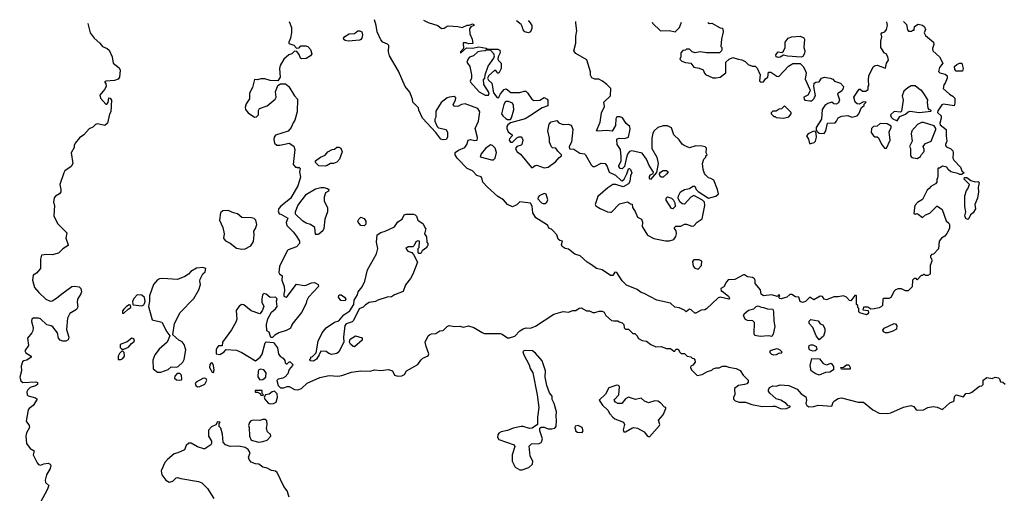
# Model space of a CAD drawing. Extents: x 2029826 to 2248070, y 228728 to 402406.
# Tile 149 of 256: x 2078506 to 2087852, y 396271 to 400769. Entities that reach past the tile are written whole.
import ezdxf

# ---------------------------------------------------------------- set-up
doc = ezdxf.new("R2010")
doc.units = 0

msp = doc.modelspace()

# ---------------------------------------------------------------- linework, layer by layer
at = {"layer": '0CON10XD'}
for points in [[(2079151.9, 400733.6), (2079176.7, 400645), (2079214.1, 400594.1), (2079267.7, 400547.7), (2079293.6, 400513.6), (2079337, 400497), (2079355, 400480), (2079383.3, 400415), (2079393.3, 400355), (2079451.2, 400311.2), (2079461.2, 400288.8), (2079452.5, 400225), (2079440, 400205), (2079405, 400192.5), (2079325, 400186), (2079311.7, 400178.3), (2079324, 400164), (2079326.2, 400135), (2079310.8, 400105), (2079267.4, 400052.6), (2079272.3, 400025), (2079325, 399965.8), (2079335, 399968), (2079346.3, 399983.7), (2079354.1, 400025.9), (2079365, 400023.8), (2079379.2, 400005), (2079370, 399895), (2079358.8, 399871.2), (2079340, 399785), (2079315, 399763.8), (2079245, 399778.8), (2079225, 399772.5), (2079200.6, 399749.4), (2079165, 399733.3), (2079115.7, 399674.3), (2079074.1, 399645.9), (2079032.5, 399595), (2079022.5, 399575), (2079022.5, 399555), (2078996.2, 399505), (2079010, 399405), (2078995.9, 399374.1), (2078936.2, 399335), (2078924.2, 399315), (2078888.8, 399205), (2078898.1, 399155), (2078895.5, 399134.5), (2078885, 399114), (2078845, 399094.2), (2078832.9, 399077.1), (2078826.5, 399036.5), (2078836.9, 399005), (2078831.9, 398905), (2078866.7, 398835), (2078954, 398745), (2078944.1, 398695), (2078967.9, 398632.1), (2078965, 398624.5), (2078916.5, 398593.5), (2078875, 398552.2), (2078815, 398537.2), (2078765, 398540.3), (2078715, 398534), (2078704.5, 398495.5), (2078705.4, 398404.6), (2078665, 398362.5), (2078635, 398343.3), (2078626.7, 398295), (2078648, 398225), (2078687.6, 398177.6), (2078755, 398115.6), (2078795, 398097.3), (2078815, 398100.5), (2078856.7, 398123.3), (2078905, 398166.5), (2079000, 398235), (2079025, 398239.2), (2079070.7, 398230.7), (2079087.5, 398215), (2079092.5, 398185), (2079087.5, 398165), (2079055.8, 398114.2), (2079052.5, 398085), (2079058.6, 398041.4), (2079045, 398018), (2078981.9, 397978.1), (2078961.4, 397935), (2078952.2, 397827.8), (2078974.3, 397754.3), (2078965, 397728), (2078945, 397716.9), (2078915, 397715.6), (2078890.8, 397725), (2078873.8, 397745), (2078864.4, 397795), (2078821.3, 397851.3), (2078805, 397861.9), (2078765, 397871.8), (2078705, 397928.5), (2078685, 397935.9), (2078635, 397934), (2078622.5, 397925), (2078618.3, 397901.7), (2078633.2, 397845), (2078630, 397815), (2078622.2, 397795), (2078579.2, 397745), (2078588.6, 397675), (2078554.2, 397625), (2078566.2, 397605), (2078616.7, 397575), (2078616.2, 397565), (2078575, 397536.9), (2078545, 397530), (2078531.7, 397518.3), (2078520, 397480), (2078523.8, 397435), (2078506.5, 397375), (2078518.8, 397338.8), (2078535, 397324.5), (2078660.4, 397330.4), (2078674.2, 397324.2), (2078675.5, 397304.5), (2078655, 397291.4), (2078605, 397275.4), (2078583.5, 397255), (2078573.8, 397235), (2078576.5, 397206.5), (2078585.5, 397195.5), (2078657.1, 397177.1), (2078672, 397165), (2078635, 397104.4), (2078595, 397077.1), (2078588.1, 397065), (2078568.6, 396955), (2078595.5, 396915), (2078598.5, 396895), (2078571.1, 396845), (2078563.5, 396815), (2078570, 396745), (2078605, 396697.8), (2078644.4, 396675), (2078634.8, 396634.8), (2078671.7, 396561.7), (2078685.7, 396545.7), (2078705, 396536.7), (2078735, 396550), (2078777.1, 396557.1), (2078795, 396548.8), (2078800.6, 396535), (2078796.7, 396505), (2078760.8, 396445), (2078748, 396395), (2078752.7, 396372.7), (2078783.3, 396345), (2078768.1, 396305), (2078705, 396187.5)], [(2081063.2, 400751.3), (2081087.5, 400695), (2081086.7, 400645), (2081077, 400593), (2081060, 400555), (2081061.7, 400541.7), (2081107, 400527), (2081135, 400500), (2081158.3, 400501.7), (2081175, 400520), (2081221.7, 400521.7), (2081240, 400515), (2081267, 400487), (2081280, 400445), (2081267.5, 400425), (2081225, 400400), (2081185, 400397.5), (2081173, 400403), (2081158.3, 400438.3), (2081138.3, 400468.3), (2081115, 400470), (2081090, 400445), (2081060, 400435), (2081012.5, 400395), (2080977.5, 400335), (2080972.5, 400305), (2080977.7, 400222.3), (2080955, 400187.5), (2080882.3, 400192.3), (2080833.6, 400206.4), (2080793.9, 400206.1), (2080765, 400197.5), (2080735, 400200), (2080716, 400125), (2080687.7, 400072.3), (2080687.5, 400017.5), (2080655, 399970), (2080646.7, 399935), (2080651.2, 399915), (2080675, 399883.3), (2080735, 399843.8), (2080755, 399846.2), (2080773.8, 399865), (2080773.9, 399906.1), (2080782.5, 399925), (2080855, 399950.6), (2080932.5, 400015), (2080940.8, 400035), (2080935.8, 400085), (2080956.1, 400143.9), (2080980.7, 400159.3), (2081028.8, 400158.8), (2081060, 400135), (2081114, 400045), (2081142, 400015), (2081138.9, 399895), (2081117.1, 399815), (2081101.8, 399788.2), (2081084.4, 399745), (2081055, 399712), (2080935, 399671.2), (2080921.2, 399655), (2080918.3, 399631.7), (2080925.8, 399595.8), (2080947.7, 399577.7), (2080975, 399577.5), (2081065, 399598), (2081109.5, 399569.5), (2081118, 399535), (2081103, 399393), (2081125, 399370), (2081138.3, 399368.3), (2081145, 399360), (2081155, 399370), (2081170, 399355), (2081162.5, 399325), (2081172.5, 399275), (2081145, 399192.5), (2081078.3, 399071.7), (2080985, 398997.5), (2080966.7, 398975), (2080960, 398955), (2080970, 398925), (2080985, 398922.5), (2081050, 398885), (2081037, 398843), (2081043.3, 398815), (2081103.3, 398755), (2081135, 398712.5), (2081162.5, 398665), (2081162.5, 398645), (2081135, 398613.3), (2081055, 398583.3), (2081046.7, 398575), (2080973.8, 398426.2), (2080967, 398367), (2080972.5, 398355), (2080997.5, 398335), (2080993.9, 398293.9), (2081016.1, 398236.1), (2081020, 398195), (2081012.5, 398165), (2081015, 398142.5), (2081035, 398133.8), (2081045, 398140), (2081133, 398257), (2081205, 398246.2), (2081225, 398248.8), (2081275, 398270), (2081303, 398273), (2081340, 398255), (2081342.5, 398235), (2081247.5, 398135), (2081227.5, 398095), (2081226.7, 398075), (2081182.7, 397987.3), (2081090, 397875), (2081090, 397865), (2081073, 397837), (2081035, 397816.2), (2080967.5, 397795), (2080927, 397773), (2080905, 397750), (2080891.7, 397751.7), (2080875, 397800), (2080853, 397813), (2080848.8, 397875), (2080862.7, 397927.3), (2080897.7, 397992.3), (2080935, 398024.2), (2080948.9, 398045), (2080944, 398096), (2080949.3, 398119.3), (2080935, 398133.3), (2080885, 398130.8), (2080845, 398163.3), (2080825, 398167.5), (2080810, 398155), (2080803.3, 398115), (2080806, 398086), (2080823.8, 398045), (2080807, 398003), (2080785, 397976.7), (2080705, 398003.8), (2080635, 398061.2), (2080615, 398063.3), (2080590.5, 398049.5), (2080561.7, 398008.3), (2080566.2, 397925), (2080558, 397895), (2080516.6, 397823.4), (2080430, 397705), (2080428.3, 397671.7), (2080395, 397670), (2080380, 397655), (2080372.5, 397635), (2080372.5, 397595), (2080405, 397590), (2080445, 397612.5), (2080465, 397637.5), (2080565, 397631.2), (2080615, 397608), (2080745, 397530), (2080788.8, 397565), (2080807.9, 397592.1), (2080835, 397700), (2080845, 397710), (2080915, 397702.5), (2080953.9, 397653.9), (2080963.9, 397593.9), (2080977.5, 397575), (2081006.7, 397555), (2081021.7, 397531.7), (2081025, 397510), (2081035, 397500), (2081045, 397500), (2081065, 397520), (2081075, 397520), (2081097.5, 397495), (2081096.1, 397483.9), (2081063, 397447), (2081051.2, 397405), (2081025, 397376.2), (2081004.3, 397365.7), (2080960, 397355), (2080948.3, 397341.7), (2080960, 397295), (2080981.7, 397271.7), (2081015, 397273.3), (2081043.6, 397286.4), (2081063.6, 397286.4), (2081115, 397256.7), (2081145, 397253.8), (2081182.3, 397267.7), (2081235, 397317.5), (2081355, 397371.2), (2081445, 397389.2), (2081525, 397384), (2081565, 397390), (2081655, 397420), (2081745, 397434.2), (2081832.3, 397432.3), (2081875, 397442.5), (2081935, 397437.5), (2082007.7, 397447.7), (2082043.9, 397433.9), (2082065, 397393.3), (2082096.4, 397383.6), (2082135, 397387.5), (2082159.3, 397400.7), (2082177.5, 397435), (2082286.4, 397493.6), (2082312.5, 397535), (2082332.5, 397555), (2082383, 397577), (2082390, 397595), (2082364, 397665), (2082355.8, 397705), (2082384.2, 397765.8), (2082400, 397780), (2082415.6, 397784.4), (2082455, 397788.9), (2082495, 397812.9), (2082525, 397818), (2082565, 397856.7), (2082583.9, 397866.1), (2082634.1, 397854.1), (2082685, 397858), (2082715, 397850), (2082765, 397861.2), (2082815.9, 397845.9), (2082895, 397796.7), (2082915, 397790), (2083068.3, 397788.3), (2083085, 397783.3), (2083135, 397748.8), (2083155, 397746.2), (2083205, 397764), (2083255, 397815.6), (2083285, 397832.9), (2083315, 397842), (2083355, 397840), (2083400.7, 397859.3), (2083575, 397973.3), (2083665, 397996.7), (2083715, 397990), (2083755, 398006.7), (2083785, 398007.5), (2083815, 398030), (2083835, 398032.5), (2083885, 398002.5), (2083915, 398002.5), (2083945, 397987.5), (2083965, 397987.5), (2084005, 398000), (2084035, 398000), (2084055, 397990), (2084070.7, 397960.7), (2084125, 397912.5), (2084145, 397907.5), (2084185, 397910), (2084195, 397900), (2084225, 397890), (2084240, 397875), (2084243, 397843), (2084255, 397830), (2084285, 397830), (2084325, 397790), (2084345, 397790), (2084365, 397770), (2084380, 397740), (2084413.3, 397723.3), (2084455, 397716.7), (2084497.5, 397685), (2084545, 397663.3), (2084595, 397666.7), (2084645, 397647.5), (2084685, 397647.5), (2084715, 397620), (2084725, 397620), (2084735, 397640), (2084755, 397640), (2084770.7, 397610.7), (2084785, 397600), (2084815, 397597.5), (2084843, 397573), (2084875, 397567.5), (2084890, 397555), (2084905, 397552.5), (2084915, 397540), (2084916.2, 397515), (2084895, 397487.5), (2084875, 397480), (2084872.5, 397465), (2084882.5, 397445), (2084935, 397390), (2084985, 397400), (2085035, 397427.5), (2085075, 397440), (2085088.3, 397451.7), (2085118.3, 397461.7), (2085145, 397462.5), (2085177, 397477), (2085213, 397477), (2085235, 397467.5), (2085306.4, 397456.4), (2085345, 397437.5), (2085373.6, 397393.6), (2085420, 397345), (2085420, 397325), (2085408.3, 397311.7), (2085387, 397303), (2085330, 397295), (2085290, 397265), (2085292.5, 397205), (2085280, 397185), (2085280, 397165), (2085298.3, 397148.3), (2085335, 397137.5), (2085395, 397136.7), (2085455, 397113.3), (2085555, 397093.8), (2085655, 397100), (2085677, 397097), (2085735, 397073.3), (2085785, 397077.5), (2085818.3, 397091.7), (2085818.3, 397098.3), (2085801.7, 397101.7), (2085780, 397125), (2085730, 397155), (2085685, 397167.5), (2085625, 397222.5), (2085615, 397240), (2085612.5, 397255), (2085622.5, 397275), (2085655, 397292.5), (2085685, 397290), (2085725, 397300), (2085805, 397296.2), (2085885, 397260), (2085922.5, 397215), (2085968, 397188), (2085973.3, 397155), (2085967.5, 397125), (2085977.5, 397105), (2085995, 397093.3), (2086045, 397093.8), (2086085, 397108.8), (2086215, 397100), (2086227.5, 397135), (2086240.5, 397149.5), (2086275, 397170), (2086305, 397178.8), (2086465, 397136.7), (2086515, 397136.7), (2086605, 397063.3), (2086665, 397032.5), (2086745, 397030), (2086774.1, 397035.9), (2086895, 397090), (2086965, 397106), (2086994.1, 397094.1), (2087013.8, 397065), (2087025, 397060), (2087086.1, 397063.9), (2087125, 397086), (2087176.4, 397096.4), (2087215, 397090), (2087265, 397066.7), (2087335, 397130), (2087373.3, 397146.7), (2087376.7, 397155), (2087379.5, 397190.5), (2087394.1, 397205.9), (2087465, 397187.5), (2087485, 397220), (2087525, 397222.5), (2087545, 397232.5), (2087615, 397290), (2087638.3, 397291.7), (2087650, 397305), (2087650, 397345), (2087685, 397370), (2087735, 397360), (2087765, 397372.5), (2087797, 397367), (2087807, 397357), (2087815, 397330), (2087837, 397327), (2087858.3, 397308.3)], [(2086895.3, 400751.8), (2086922.5, 400725), (2086933, 400673), (2086941.7, 400661.7), (2086975, 400660), (2086985, 400670), (2086995, 400670), (2087000, 400705), (2087033, 400727), (2087075, 400717.5), (2087095, 400700), (2087102.5, 400675), (2087092.5, 400645), (2087105, 400620), (2087180, 400555), (2087183.3, 400535), (2087171.2, 400495), (2087173.9, 400473.9), (2087235, 400417.5), (2087267, 400357), (2087236.7, 400315), (2087228.3, 400278.3), (2087240, 400265), (2087291.7, 400251.7), (2087310, 400235), (2087310, 400215), (2087290, 400165), (2087278.3, 400151.7), (2087270, 400115), (2087330.7, 400060.7), (2087363.6, 400043.6), (2087382.5, 400025), (2087382.5, 399975), (2087375, 399950), (2087275, 399966.2), (2087259.3, 399960.7), (2087220, 399905), (2087218.3, 399888.3), (2087253.3, 399855), (2087253.8, 399835), (2087238.8, 399785), (2087241.7, 399771.7), (2087300, 399725), (2087300, 399665), (2087307.5, 399615), (2087292.5, 399585), (2087293, 399573), (2087301.7, 399561.7), (2087345, 399542.5), (2087362.5, 399525), (2087367.5, 399505), (2087363, 399453), (2087373.6, 399433.6), (2087435, 399370), (2087450, 399335), (2087470, 399315), (2087445, 399297.5), (2087428.3, 399298.3), (2087411.7, 399308.3), (2087343.9, 399323.9), (2087317.5, 399345), (2087305, 399367.5), (2087265, 399377.5), (2087235, 399360), (2087225, 399360), (2087220, 399355), (2087220, 399285), (2087217, 399263), (2087210, 399255), (2087210, 399225), (2087200, 399210), (2087153.6, 399186.4), (2087140, 399165), (2087120.7, 399149.3), (2087075, 399060), (2087027, 399033), (2087002.5, 399005), (2086991.7, 398931.7), (2087005, 398922.5), (2087025, 398927.5), (2087033.3, 398923.3), (2087075, 398890), (2087103, 398917), (2087145, 398932.5), (2087211.7, 398998.3), (2087218.3, 398998.3), (2087262.5, 398965), (2087298.3, 398858.3), (2087326.4, 398836.4), (2087333, 398823), (2087330, 398785), (2087305, 398740), (2087286.4, 398713.6), (2087257, 398693), (2087232.5, 398665), (2087228.3, 398591.7), (2087178.3, 398541.7), (2087161.7, 398538.3), (2087150, 398525), (2087151.7, 398511.7), (2087161.7, 398501.7), (2087162.5, 398475), (2087147.5, 398435), (2087148.3, 398351.7), (2087125, 398340), (2087105, 398340), (2087095, 398350), (2087085, 398350), (2087075, 398340), (2087061.7, 398338.3), (2087025, 398300), (2087015, 398310), (2086995, 398310), (2086980, 398295), (2086977, 398233), (2086940, 398195), (2086915, 398192.5), (2086875, 398212.5), (2086845, 398212.5), (2086820, 398205), (2086805, 398190), (2086775, 398130), (2086755, 398122.5), (2086708.3, 398121.7), (2086700, 398115), (2086696.7, 398055), (2086685.9, 398044.1), (2086665, 398033.3), (2086617, 398023), (2086585, 398020), (2086555, 398040), (2086515, 398040), (2086510, 398015), (2086558.3, 398008.3), (2086562.5, 397985), (2086557.5, 397975), (2086545, 397967.5), (2086480, 397985), (2086472.5, 397995), (2086470, 398025), (2086460, 398035), (2086460, 398055), (2086450, 398065), (2086450, 398145), (2086445, 398150), (2086431.7, 398148.3), (2086395, 398100), (2086381.7, 398101.7), (2086353, 398133), (2086325, 398146.7), (2086275, 398136.7), (2086235, 398136.7), (2086165, 398108.8), (2086142.5, 398115), (2086125, 398140), (2086105, 398142.5), (2086045, 398110), (2086005, 398132.5), (2085965, 398093.3), (2085935, 398083.3), (2085915, 398092.5), (2085900, 398135), (2085868.3, 398138.3), (2085835, 398160), (2085815, 398160), (2085787, 398133), (2085735, 398117.5), (2085721.7, 398121.7), (2085710, 398135), (2085720, 398145), (2085715, 398160), (2085695, 398140), (2085645, 398156.7), (2085565, 398147.5), (2085543, 398163), (2085537.5, 398205), (2085487.5, 398265), (2085487.5, 398295), (2085479.3, 398309.3), (2085461.7, 398321.7), (2085415, 398327.5), (2085387, 398347), (2085375, 398347.5), (2085295, 398302.5), (2085231.7, 398298.3), (2085215, 398280), (2085189.3, 398230.7), (2085160, 398215), (2085165, 398190), (2085175, 398190), (2085235, 398142.5), (2085243.3, 398125), (2085237.5, 398115), (2085155, 398133.3), (2085135, 398127.5), (2085025, 398022.5), (2085010, 398015), (2084975, 398011.2), (2084925, 397982.5), (2084915, 397982.5), (2084880, 398015), (2084865, 398020), (2084833, 397993), (2084815, 398010), (2084765, 398032.5), (2084725, 398040), (2084685, 398077.5), (2084555, 398106.7), (2084435, 398170), (2084405, 398178.8), (2084367.7, 398207.7), (2084266.4, 398246.4), (2084225, 398290), (2084175, 398366.7), (2084155, 398372.5), (2084135, 398340), (2084115, 398340), (2084033.6, 398393.6), (2083982.5, 398405), (2083935, 398442.5), (2083892.5, 398465), (2083825, 398526.7), (2083775, 398543.3), (2083715, 398590), (2083685, 398597.5), (2083655, 398613.8), (2083650, 398635), (2083657.5, 398665), (2083632.3, 398672.3), (2083617.5, 398685), (2083605.8, 398725), (2083570.8, 398765), (2083555, 398780), (2083530, 398790), (2083518, 398815), (2083506, 398825), (2083405, 398887.1), (2083377.8, 398935), (2083369.1, 398999.1), (2083355, 399026.7), (2083255, 399040), (2083225, 399010), (2083185, 398992.5), (2083135, 399013.8), (2083097.7, 399057.7), (2083045, 399090), (2082945, 399177.5), (2082902.5, 399225), (2082897.5, 399255), (2082885, 399277.5), (2082845, 399290), (2082805, 399332.5), (2082755, 399356.7), (2082660, 399455), (2082641.2, 399485), (2082641.2, 399508.8), (2082670.5, 399529.5), (2082732.5, 399555), (2082750, 399585), (2082763.6, 399626.4), (2082785, 399632.5), (2082827, 399623), (2082850, 399625), (2082851.7, 399651.7), (2082830, 399735), (2082862.5, 399805), (2082873.9, 399893.9), (2082855, 399926.7), (2082735, 399970), (2082700, 399965), (2082665, 399943.3), (2082629.3, 399949.3), (2082620, 399965), (2082644.3, 400005), (2082645.8, 400025.8), (2082629.3, 400039.3), (2082585.7, 400034.3), (2082564.3, 400025.7), (2082508.3, 399981.7), (2082455, 399900), (2082457.5, 399845), (2082447.5, 399825), (2082446.7, 399805), (2082467.5, 399755), (2082483, 399743), (2082555, 399727.5), (2082566.4, 399696.4), (2082567.5, 399655), (2082555, 399632.5), (2082525, 399626.7), (2082503.8, 399635), (2082456.4, 399696.4), (2082331.2, 399835), (2082295, 399910), (2082290.7, 399930.7), (2082236.7, 399985), (2082233.8, 400015), (2082209.7, 400079.7), (2082165, 400133.3), (2082100.7, 400280.7), (2082016.2, 400425), (2082007.5, 400465), (2082010, 400525), (2081998.3, 400538.3), (2081952.5, 400555), (2081935, 400577.5), (2081898.8, 400655), (2081888.8, 400715), (2081873.2, 400769.5)], [(2082338.4, 400765.5), (2082382.3, 400742.3), (2082473.6, 400713.6), (2082510, 400685), (2082535, 400687.5), (2082562.3, 400707.7), (2082575, 400710), (2082665, 400703.3), (2082705, 400693.8), (2082754.2, 400715.8), (2082775, 400717.5), (2082805, 400730), (2082816.7, 400725), (2082815.9, 400714.1), (2082787, 400703), (2082777, 400683), (2082780, 400635), (2082800, 400585), (2082807, 400543), (2082765, 400540), (2082745, 400550), (2082715, 400550), (2082720, 400495), (2082690, 400465), (2082691.7, 400451.7), (2082748.3, 400501.7), (2082805, 400500), (2082865, 400512.5), (2082935, 400497.5), (2082945, 400490), (2083045, 400490), (2083065, 400480), (2083066.7, 400455), (2083046.7, 400415), (2083046.2, 400395), (2083051.2, 400381.2), (2083075.7, 400355), (2083076.2, 400305), (2083055, 400260), (2083045, 400262.5), (2083025, 400287.5), (2083013, 400287), (2082960.7, 400239.3), (2082947.5, 400215), (2082957.5, 400195), (2082988, 400165), (2083003.3, 400075), (2083035, 400032.5), (2083045, 400027.5), (2083055, 400032.5), (2083070, 400065), (2083105, 400107.5), (2083125, 400113.3), (2083169.3, 400079.3), (2083255, 400078.8), (2083295, 400091.2), (2083309.5, 400089.5), (2083325.8, 400075.8), (2083367.5, 400015), (2083385, 400003.3), (2083444.1, 400005.9), (2083485, 400030), (2083513.8, 400015), (2083520, 400005), (2083519.3, 399950.7), (2083465, 399933.3), (2083345, 399852.5), (2083305, 399827.5), (2083165, 399790), (2083139.5, 399770.5), (2083130, 399755), (2083128.8, 399735), (2083142.5, 399705), (2083180, 399675), (2083180, 399665), (2083155, 399637.5), (2083151.2, 399625), (2083165, 399607.5), (2083185, 399607.5), (2083223.6, 399646.4), (2083243.6, 399656.4), (2083265, 399656.2), (2083276, 399645), (2083281.2, 399625), (2083271.2, 399585), (2083265, 399576.7), (2083226.2, 399565), (2083212.7, 399547.3), (2083214, 399535), (2083228.8, 399515), (2083261.2, 399491.2), (2083365, 399366.7), (2083375, 399366.7), (2083400, 399385), (2083415, 399388.6), (2083485, 399363.8), (2083521.7, 399368.3), (2083596.4, 399423.6), (2083623.6, 399456.4), (2083650, 399475), (2083650, 399485), (2083615, 399520), (2083595, 399550), (2083565, 399552.5), (2083555, 399562.5), (2083533.8, 399605), (2083536.2, 399645), (2083518.8, 399715), (2083532.3, 399777.7), (2083551.2, 399798.8), (2083603.3, 399813.3), (2083625, 399790), (2083645, 399778.8), (2083665, 399773.8), (2083716.1, 399776.1), (2083736.4, 399766.4), (2083746.7, 399755), (2083756.7, 399725), (2083743.3, 399605), (2083722.5, 399565), (2083723.8, 399543.8), (2083765, 399540), (2083822.3, 399502.3), (2083866.1, 399496.1), (2083877.5, 399485), (2083929.3, 399389.3), (2083946.1, 399376.1), (2083965, 399374), (2084025, 399405.6), (2084062.3, 399402.3), (2084082, 399375), (2084102, 399322), (2084163, 399293), (2084215, 399242.5), (2084225, 399240), (2084242.5, 399255), (2084268.8, 399305), (2084285, 399352.5), (2084295, 399357.5), (2084305, 399347.5), (2084316, 399315), (2084302.5, 399285), (2084298.3, 399231.7), (2084285, 399211.2), (2084235, 399182.5), (2084165, 399203.8), (2084135, 399203.3), (2084087.7, 399172.3), (2083995, 399091.2), (2083969.2, 399015), (2083975, 399002), (2084015, 398977.5), (2084085, 398943.8), (2084115, 398940), (2084125, 398942.5), (2084199.3, 399020.7), (2084275, 399038.8), (2084305, 399020), (2084318.3, 399018.3), (2084322.5, 398985), (2084346.7, 398946.7), (2084370, 398895), (2084407.5, 398875), (2084416.2, 398845), (2084413.6, 398803.6), (2084465, 398722.5), (2084525, 398692.5), (2084635, 398667.5), (2084675, 398667.5), (2084715, 398682.5), (2084735, 398710), (2084740, 398735), (2084737.5, 398765), (2084720, 398785), (2084720, 398795), (2084735, 398807.5), (2084781.7, 398808.3), (2084815, 398827.5), (2084835, 398827.5), (2084885, 398806.7), (2084905, 398812.5), (2084937.5, 398845), (2084983.6, 398876.4), (2085008, 399005), (2085006, 399036), (2084987.5, 399055), (2084905, 399100), (2084875, 399083.3), (2084815, 399016.7), (2084795, 399021.2), (2084770.6, 399040.6), (2084755.8, 399075), (2084758, 399095), (2084778, 399135), (2084815, 399157.1), (2084864.1, 399165.9), (2084895, 399187.5), (2084915, 399187.5), (2084927.5, 399155), (2084946.1, 399136.1), (2085045, 399073.8), (2085115, 399093.8), (2085140, 399115), (2085130, 399155), (2085093.6, 399243.6), (2085065, 399262.5), (2085045, 399267.5), (2085016.4, 399296.4), (2085005, 399310), (2084993.3, 399345), (2084987.5, 399405), (2085000, 399445), (2085020, 399465), (2085020, 399475), (2085030, 399485), (2085022.5, 399505), (2085025, 399550), (2085011.7, 399561.7), (2084985, 399567.5), (2084925, 399570), (2084865, 399553.3), (2084813.9, 399573.9), (2084795, 399587.5), (2084765, 399627.5), (2084716.4, 399676.4), (2084691.9, 399741.9), (2084655, 399760.8), (2084615, 399760), (2084563.9, 399746.1), (2084527, 399713), (2084515, 399690), (2084506.1, 399643.9), (2084506.7, 399545), (2084553.9, 399463.9), (2084566.7, 399405), (2084551.7, 399318.3), (2084495, 399252.5), (2084483.6, 399263.6), (2084485, 399280), (2084492.5, 399295), (2084520, 399310), (2084521.7, 399321.7), (2084480, 399385), (2084456.7, 399445), (2084415, 399502.5), (2084315, 399523.3), (2084293.6, 399516.4), (2084276.4, 399493.6), (2084265, 399460), (2084246.7, 399375), (2084225, 399353.3), (2084205, 399357.5), (2084192.5, 399375), (2084192.5, 399385), (2084216, 399425), (2084213.9, 399466.1), (2084210, 399535), (2084177.5, 399585), (2084173, 399627), (2084181.2, 399638.8), (2084195, 399642.5), (2084248.3, 399641.7), (2084286, 399654), (2084300.7, 399729.3), (2084297.5, 399755), (2084262.3, 399782.3), (2084226.4, 399836.4), (2084206.4, 399846.4), (2084175, 399847.5), (2084163.6, 399826.4), (2084160, 399765), (2084128.3, 399711.7), (2084075, 399718), (2083995, 399710), (2083982.5, 399715), (2084016.7, 399795), (2084030, 399885), (2084056.7, 399945), (2084051.2, 399985), (2084112.5, 400045), (2084117, 400117), (2084080, 400155), (2084037, 400187), (2084003, 400203), (2083965, 400203.3), (2083938.3, 400218.3), (2083923.6, 400243.6), (2083923.8, 400275), (2083888.3, 400388.3), (2083785, 400447.5), (2083767.5, 400475), (2083786.2, 400545), (2083786.4, 400613.6), (2083793.8, 400665), (2083784, 400735), (2083786.4, 400753.2)], [(2083333.9, 400757), (2083335, 400757), (2083350.5, 400740.5), (2083366.2, 400715), (2083368.8, 400685), (2083353.3, 400655), (2083335, 400643.8), (2083300, 400655), (2083284.1, 400674.1), (2083276.7, 400705), (2083265, 400723.3), (2083220.8, 400758)], [(2084510, 400747.4), (2084512.5, 400735), (2084590, 400665), (2084675, 400666.7), (2084727, 400653), (2084770, 400695), (2084786.3, 400745.6)], [(2085038.7, 400743.9), (2085053, 400733), (2085075, 400737.5), (2085155, 400692.5), (2085175, 400690), (2085181.7, 400681.7), (2085183.3, 400655), (2085166.7, 400585), (2085162.5, 400515), (2085170, 400505), (2085170, 400485), (2085167, 400473), (2085150, 400455), (2085025, 400453.8), (2084965, 400463.8), (2084916.1, 400456.1), (2084890, 400465), (2084865, 400490), (2084835, 400490), (2084825, 400480), (2084801.7, 400478.3), (2084780, 400455), (2084780, 400415), (2084772.5, 400395), (2084790, 400375), (2084825, 400363.3), (2084875, 400357.5), (2084905, 400317.5), (2084955, 400308.8), (2084993, 400293), (2085005, 400260), (2085015, 400250), (2085085, 400217.5), (2085115, 400216.7), (2085156.1, 400223.9), (2085210, 400265), (2085210, 400365), (2085240, 400395), (2085275, 400410), (2085325, 400393.3), (2085359.3, 400389.3), (2085393, 400373), (2085420, 400345), (2085458.3, 400328.3), (2085487, 400327), (2085505, 400310), (2085533.3, 400245), (2085528.3, 400188.3), (2085545, 400177.5), (2085565, 400180), (2085583.6, 400206.4), (2085606.4, 400223.6), (2085615, 400270), (2085635, 400270), (2085691.7, 400231.7), (2085711.7, 400228.3), (2085803.6, 400326.4), (2085833.9, 400346.1), (2085845, 400352.5), (2085913, 400353), (2085943.3, 400325), (2085960, 400295), (2085970, 400265), (2085963, 400203), (2086007, 400107), (2086007.5, 400095), (2085986.4, 400053.6), (2085950, 400035), (2085953, 400013), (2085960, 400005), (2086005, 399997.5), (2086025, 400000), (2086048.3, 400021.7), (2086050, 400035), (2086060, 400045), (2086043.3, 400135), (2086047.5, 400165), (2086063.6, 400176.4), (2086095, 400180), (2086116.4, 400213.6), (2086145.9, 400224.1), (2086200, 400215), (2086223, 400203), (2086240, 400185), (2086296.1, 400166.1), (2086326.7, 400135), (2086323.3, 400115), (2086310, 400095), (2086267.5, 400065), (2086288.3, 400008.3), (2086279.3, 399980.7), (2086255, 399967.5), (2086235, 399970), (2086215, 399986.7), (2086176.4, 399973.6), (2086147, 399953), (2086123, 399917), (2086116.7, 399825), (2086067.5, 399745), (2086067.5, 399725), (2086071.7, 399711.7), (2086093, 399693), (2086141.7, 399688.3), (2086157, 399713), (2086173, 399787), (2086245, 399790), (2086260, 399805), (2086273.6, 399836.4), (2086306.1, 399853.9), (2086365, 399858), (2086405, 399843.3), (2086455, 399857.5), (2086472.5, 399875), (2086497.5, 399935), (2086520, 399955), (2086521.7, 399968.3), (2086540, 399985), (2086515, 399990), (2086475, 399967.5), (2086455, 399970), (2086436.7, 399986.7), (2086422.5, 400035), (2086475, 400110), (2086485, 400110), (2086505, 400090), (2086535, 400090), (2086560, 400105), (2086560, 400135), (2086566.7, 400145), (2086562.5, 400195), (2086566.2, 400235), (2086608.3, 400321.7), (2086626.1, 400333.9), (2086645, 400336.2), (2086725, 400310), (2086732.5, 400355), (2086752.5, 400385), (2086746.4, 400416.4), (2086730, 400445), (2086715, 400452.5), (2086680, 400505), (2086680, 400565), (2086690, 400605), (2086682.5, 400635), (2086690, 400645), (2086716.4, 400653.6), (2086733.3, 400676.7), (2086742.5, 400715), (2086737.5, 400745), (2086734.7, 400748.7)], [(2081625, 400564.2), (2081595, 400572), (2081582.7, 400582.7), (2081581.2, 400595), (2081591.2, 400608.8), (2081635, 400636.2), (2081685, 400636.7), (2081715, 400663.5), (2081735, 400663.8), (2081753.8, 400653.8), (2081758.6, 400625), (2081754.4, 400595), (2081745, 400580), (2081735, 400574.4), (2081625, 400564.2)], [(2085705, 400408.8), (2085687.5, 400415), (2085683.8, 400435), (2085705, 400462.5), (2085741.7, 400458.3), (2085755, 400470), (2085772.5, 400505), (2085773, 400557), (2085800, 400595), (2085835, 400606.7), (2085915, 400613.3), (2085948.3, 400598.3), (2085956.7, 400585), (2085950, 400505), (2085957.5, 400475), (2085956.7, 400446.7), (2085939.5, 400420.5), (2085925, 400413.3), (2085795, 400423.8), (2085755, 400432.5), (2085725, 400413.8), (2085705, 400408.8)], [(2082925, 400052.5), (2082955, 400053.3), (2082962.5, 400075), (2082912.5, 400155), (2082910, 400205), (2082920, 400215), (2082923, 400247), (2082953, 400327), (2083006.1, 400403.9), (2083012.5, 400425), (2083007.5, 400445), (2082975, 400480), (2082935, 400480), (2082925, 400472.5), (2082888.3, 400471.7), (2082855, 400462.5), (2082813.6, 400426.4), (2082775, 400412.5), (2082761.7, 400398.3), (2082750, 400365), (2082780, 400325), (2082793.3, 400245), (2082793.3, 400215), (2082783.3, 400185), (2082786.7, 400175), (2082867.5, 400085), (2082925, 400052.5)], [(2087455, 400280), (2087395, 400280), (2087382.5, 400295), (2087380, 400325), (2087400, 400345), (2087425, 400357.5), (2087450, 400355), (2087460, 400305), (2087455, 400280)], [(2086835, 399810), (2086859.3, 399850.7), (2086915, 399872.5), (2086940, 399895), (2086958.3, 399901.7), (2087045, 399887.5), (2087158.3, 399901.7), (2087155, 399910), (2087141.7, 399911.7), (2087128.3, 399928.3), (2087122.5, 399985), (2087127, 400007), (2087095, 400060), (2087065, 400100), (2087055, 400100), (2087005, 400140), (2086968.3, 400141.7), (2086935, 400122.5), (2086899.3, 400090.7), (2086882.5, 400045), (2086893.3, 400005), (2086875, 399900), (2086865, 399892.5), (2086805, 399897.5), (2086770, 399865), (2086777.5, 399845), (2086795, 399827.5), (2086835, 399810)], [(2083135, 399821.2), (2083165, 399822.5), (2083173.9, 399836.1), (2083196.1, 399913.9), (2083193.3, 399955), (2083182.5, 399975), (2083145, 399991.2), (2083125, 399991.2), (2083113.3, 399985), (2083100, 399965), (2083080, 399875), (2083091.2, 399855), (2083119.5, 399829.5), (2083135, 399821.2)], [(2085755, 399833.3), (2085805, 399847.5), (2085830, 399875), (2085828.3, 399888.3), (2085765, 399950), (2085738.3, 399921.7), (2085715, 399920), (2085685, 399900), (2085655, 399900), (2085640, 399885), (2085640, 399875), (2085665, 399850), (2085678.3, 399848.3), (2085685, 399840), (2085755, 399833.3)], [(2087025, 399450), (2087055, 399470), (2087065, 399490), (2087091.7, 399518.3), (2087092.5, 399535), (2087080, 399565), (2087086.7, 399575), (2087105, 399593.3), (2087156.7, 399615), (2087202.5, 399725), (2087202.5, 399735), (2087185, 399762.5), (2087085, 399792.5), (2087065, 399792.5), (2087027.5, 399775), (2086973.3, 399715), (2086968.8, 399685), (2086977.5, 399615), (2086952.5, 399565), (2086960, 399545), (2086960, 399475), (2086975, 399460), (2087025, 399450)], [(2086015, 399592.5), (2086047, 399603), (2086060, 399615), (2086070, 399655), (2086067.5, 399687.5), (2086055, 399710), (2086035, 399707.5), (2085990, 399685), (2085973, 399667), (2085993.3, 399635), (2086003, 399593), (2086015, 399592.5)], [(2086735, 399550), (2086767.5, 399625), (2086757.5, 399705), (2086777.5, 399745), (2086777, 399757), (2086739.3, 399779.3), (2086675, 399782.5), (2086645, 399757.5), (2086610, 399755), (2086592.5, 399735), (2086588.3, 399698.3), (2086610, 399665), (2086625, 399657.5), (2086645, 399657.5), (2086657.3, 399647.3), (2086685, 399587.5), (2086715, 399550), (2086735, 399550)], [(2081405, 399376.7), (2081345, 399382.5), (2081313, 399413), (2081315, 399430), (2081360, 399465), (2081405, 399482.5), (2081430, 399515), (2081473.6, 399536.4), (2081495, 399540), (2081515, 399560), (2081535, 399560), (2081555, 399550), (2081566.7, 399515), (2081542.5, 399445), (2081515, 399417.5), (2081485, 399403.3), (2081455, 399402.5), (2081425, 399383.3), (2081405, 399376.7)], [(2083005, 399437.5), (2083020, 399455), (2083033, 399507), (2083018.8, 399548.8), (2082995, 399573.3), (2082975, 399580), (2082926.7, 399545), (2082887.5, 399495), (2082878.3, 399468.3), (2082985, 399437.5), (2083005, 399437.5)], [(2084615, 399274.2), (2084592.5, 399275), (2084577.5, 399295), (2084580, 399305), (2084590, 399320), (2084615, 399336.7), (2084647, 399337), (2084660, 399325), (2084650, 399305), (2084615, 399274.2)], [(2087505, 398872.5), (2087485, 398880), (2087477.5, 398905), (2087487.5, 398945), (2087477.5, 398995), (2087477.5, 399095), (2087493, 399147), (2087507, 399163), (2087520, 399205), (2087470, 399255), (2087475, 399270), (2087495, 399270), (2087533, 399243), (2087575, 399230), (2087605, 399232.5), (2087613, 399223), (2087603.3, 399175), (2087605.8, 399135.8), (2087596.2, 399075), (2087573.3, 399015), (2087577, 398973), (2087557.5, 398935), (2087530, 398915), (2087515, 398880), (2087505, 398872.5)], [(2081335, 398727.5), (2081315, 398730), (2081306.2, 398796.2), (2081267.5, 398825), (2081225, 398836.7), (2081195, 398856.7), (2081123.6, 398923.6), (2081123, 398943), (2081146.4, 399003.6), (2081228.8, 399111.2), (2081315, 399163.3), (2081363.6, 399176.4), (2081393, 399177), (2081427, 399167), (2081440, 399155), (2081438.3, 399141.7), (2081410, 399125), (2081397.5, 399085), (2081397.5, 399045), (2081428.8, 398985), (2081428, 398945), (2081404, 398875), (2081392.5, 398785), (2081382.5, 398765), (2081345, 398732.5), (2081335, 398727.5)], [(2083495, 399022.5), (2083511.2, 399035), (2083519.5, 399059.5), (2083503.6, 399113.6), (2083485, 399120), (2083437.5, 399095), (2083426.4, 399083.6), (2083423, 399067), (2083460.3, 399030.3), (2083475, 399022.5), (2083495, 399022.5)], [(2084705, 398972.5), (2084692.5, 398975), (2084643.3, 399055), (2084642.5, 399075), (2084655, 399086.7), (2084692.5, 399075), (2084712.5, 399055), (2084725, 399030), (2084728.8, 398995), (2084705, 398972.5)], [(2080615, 398588.8), (2080645, 398593.3), (2080699.5, 398620.5), (2080725, 398662.5), (2080731.1, 398725), (2080728.3, 398761.7), (2080745.7, 398785), (2080757.5, 398825), (2080746.2, 398865), (2080730.5, 398880.5), (2080708.1, 398888.1), (2080615, 398890), (2080575, 398923.8), (2080535, 398934), (2080486.7, 398956.7), (2080433.3, 398955), (2080413.8, 398935), (2080402.5, 398865), (2080435.8, 398795.8), (2080446, 398735), (2080441.2, 398695), (2080446.2, 398685), (2080459.5, 398669.5), (2080505, 398646.7), (2080565, 398600), (2080615, 398588.8)], [(2081295, 397527.5), (2081265, 397530), (2081260, 397545), (2081268.3, 397551.7), (2081270, 397565), (2081285, 397570), (2081320, 397605), (2081338.8, 397715), (2081376.2, 397795), (2081415, 397843.3), (2081493.9, 397896.1), (2081535, 397907.5), (2081584.2, 397965.8), (2081640, 398005), (2081677, 398063), (2081682.5, 398105), (2081713.9, 398156.1), (2081720, 398185), (2081757.6, 398232.4), (2081783.1, 398285), (2081808.8, 398395), (2081894, 398545), (2081906.2, 398595), (2081894, 398655), (2081900, 398725), (2081935, 398747.5), (2081975, 398760), (2082065, 398802.5), (2082095, 398850), (2082136.1, 398873.9), (2082154.1, 398915.9), (2082175, 398923.3), (2082245, 398922.5), (2082260, 398915), (2082271.7, 398901.7), (2082283.9, 398863.9), (2082335, 398830), (2082355, 398790), (2082360, 398785), (2082350, 398735), (2082367, 398707), (2082370, 398655), (2082380, 398645), (2082380, 398625), (2082370, 398615), (2082370, 398605), (2082327, 398573), (2082315, 398550), (2082295, 398550), (2082290, 398555), (2082290, 398595), (2082297.5, 398605), (2082300, 398665), (2082285, 398670), (2082265, 398660), (2082250, 398625), (2082237, 398613), (2082195, 398612.5), (2082172.5, 398595), (2082190.7, 398570.7), (2082227, 398557), (2082245, 398540), (2082282.5, 398465), (2082237.9, 398352.1), (2082215, 398310), (2082169.3, 398250.7), (2082145, 398186.7), (2082065, 398157.5), (2082035, 398137.5), (2081995, 398133.3), (2081905, 398106.7), (2081885, 398093.8), (2081825, 398083.8), (2081788.3, 398061.7), (2081765, 398038.8), (2081727, 398023), (2081675, 397912.5), (2081660.7, 397899.3), (2081605, 397880), (2081592.5, 397865), (2081581.2, 397755), (2081583.3, 397705), (2081535.8, 397614.2), (2081515, 397598.8), (2081465, 397590), (2081439.3, 397599.3), (2081415, 397617.5), (2081365, 397620), (2081350, 397585), (2081323.6, 397546.4), (2081305, 397532.5), (2081295, 397527.5)], [(2081775, 398812.5), (2081745, 398813.3), (2081720, 398845), (2081716.7, 398855), (2081724.1, 398875.9), (2081745, 398892.5), (2081775, 398882.5), (2081792.5, 398855), (2081791.7, 398828.3), (2081775, 398812.5)], [(2084945, 398400), (2084977.5, 398435), (2084980, 398475), (2084955, 398490), (2084905, 398487.5), (2084893, 398473), (2084898.3, 398428.3), (2084915, 398410), (2084945, 398400)], [(2079815, 397421.2), (2079845, 397422), (2079915, 397447.5), (2079945, 397472.5), (2079995, 397467.5), (2080010, 397475), (2080055, 397517.5), (2080067.7, 397542.3), (2080084, 397635), (2080068.8, 397685), (2080048.8, 397708.8), (2080016.7, 397725), (2079960, 397775), (2079976.7, 397885), (2080030.9, 397989.1), (2080159.1, 398120.9), (2080207, 398203), (2080223.8, 398255), (2080216.2, 398285), (2080218.8, 398305), (2080243.9, 398356.1), (2080267.5, 398375), (2080272.5, 398405), (2080245, 398416.7), (2080185, 398408.8), (2080131.2, 398378.8), (2080107.7, 398352.3), (2080075, 398328.8), (2080005, 398301.2), (2079865, 398310), (2079833.6, 398306.4), (2079815, 398297.5), (2079776.4, 398253.6), (2079738, 398145), (2079738.8, 398095), (2079728.8, 398045), (2079745, 397987.5), (2079765, 397917.5), (2079856.4, 397896.4), (2079902.5, 397805), (2079930, 397765), (2079905, 397707.5), (2079829.7, 397640.3), (2079790, 397585), (2079769.2, 397535), (2079773.9, 397453.9), (2079815, 397421.2)], [(2079665, 398051.2), (2079685, 398062.5), (2079691.2, 398075), (2079696.7, 398095), (2079691.7, 398131.7), (2079665, 398152.5), (2079620, 398155), (2079592.5, 398125), (2079577.5, 398095), (2079580, 398065), (2079585, 398060), (2079665, 398051.2)], [(2081595, 398097.5), (2081555, 398102.5), (2081533, 398133), (2081535, 398150), (2081543, 398157), (2081557, 398157), (2081590, 398135), (2081602.5, 398115), (2081595, 398097.5)], [(2079495, 397982.5), (2079535, 398020), (2079560, 398035), (2079558.3, 398058.3), (2079545, 398060), (2079520, 398045), (2079495, 398020), (2079482.5, 398005), (2079483.3, 397983.3), (2079495, 397982.5)], [(2085645, 397760), (2085615, 397767.5), (2085535, 397760), (2085485, 397770), (2085477.5, 397785), (2085481.7, 397891.7), (2085465, 397907.5), (2085415, 397912.5), (2085395, 397922.5), (2085376.7, 397955), (2085383.3, 397975), (2085425, 398008.8), (2085475, 398023.8), (2085497.5, 398045), (2085515, 398052.5), (2085545, 398037.5), (2085567, 398037), (2085605, 398022.5), (2085655, 398020), (2085662.5, 397995), (2085663.9, 397906.1), (2085673.8, 397856.2), (2085656.4, 397783.6), (2085645, 397760)], [(2086095, 397730), (2086065, 397767.5), (2086035.6, 397845.6), (2086000, 397885), (2086000, 397905), (2086015, 397922.5), (2086085, 397907.5), (2086105, 397880), (2086130, 397870), (2086147.5, 397835), (2086147.5, 397805), (2086137, 397763), (2086095, 397730)], [(2086723.6, 397793.6), (2086703.6, 397803.6), (2086698.3, 397821.7), (2086710.7, 397839.3), (2086805, 397882.5), (2086820, 397880), (2086831.7, 397861.7), (2086829.3, 397830.7), (2086795, 397810), (2086745, 397793.8), (2086723.6, 397793.6)], [(2079495, 397640), (2079540.7, 397659.3), (2079567, 397693), (2079597.5, 397715), (2079589.3, 397739.3), (2079570, 397745), (2079525, 397710), (2079460, 397685), (2079460, 397655), (2079475, 397640), (2079495, 397640)], [(2081685, 397663.3), (2081672.5, 397665), (2081646.4, 397686.4), (2081637, 397707), (2081643.6, 397736.4), (2081695, 397766.7), (2081756.4, 397746.4), (2081756.7, 397725), (2081685, 397663.3)], [(2085665, 397584), (2085645, 397590), (2085630, 397605), (2085630, 397625), (2085638.3, 397631.7), (2085695, 397647.5), (2085720, 397635), (2085740, 397615), (2085735, 397600), (2085715, 397602.5), (2085685, 397586.7), (2085665, 397584)], [(2086035, 397620), (2086003.6, 397633.6), (2085997.5, 397655), (2086000, 397675), (2086015, 397682.5), (2086035, 397682.5), (2086066.4, 397666.4), (2086071.7, 397638.3), (2086055, 397622.5), (2086035, 397620)], [(2079441.7, 397541.7), (2079465, 397542.5), (2079485, 397552.5), (2079502.5, 397575), (2079497, 397607), (2079485, 397620), (2079475, 397620), (2079455, 397600), (2079442.5, 397575), (2079441.7, 397541.7)], [(2083275, 396494), (2083337.5, 396515), (2083373.6, 396546.4), (2083376.2, 396575), (2083350, 396625), (2083340.7, 396719.3), (2083365, 396740), (2083436.1, 396743.9), (2083455, 396753.3), (2083463.3, 396765), (2083468.3, 396788.3), (2083442.5, 396865), (2083441.7, 396888.3), (2083455, 396900), (2083485, 396900), (2083523.6, 396883.6), (2083556.7, 396883.3), (2083585, 396890), (2083597.5, 396905), (2083602.5, 396965), (2083596.7, 397005), (2083602.5, 397045), (2083580, 397125), (2083560.7, 397160.7), (2083560, 397195), (2083536.4, 397226.4), (2083510, 397295), (2083494, 397375), (2083498, 397435), (2083465, 397530), (2083402.1, 397602.1), (2083375, 397624.2), (2083305, 397628.8), (2083290, 397625), (2083282.5, 397615), (2083290, 397585), (2083341.7, 397491.7), (2083350, 397455), (2083376.2, 397415), (2083416.7, 397205), (2083433.8, 397085), (2083420, 396995), (2083420, 396925), (2083371.7, 396888.3), (2083345, 396886.7), (2083285, 396904), (2083265, 396904.2), (2083190.3, 396889.7), (2083135, 396866.2), (2083075, 396853.3), (2083055, 396842.5), (2083043.3, 396825), (2083043, 396803), (2083055, 396782.5), (2083200.7, 396730.7), (2083206.7, 396715), (2083180, 396635), (2083181.2, 396575), (2083209.7, 396519.7), (2083254.2, 396494.2), (2083275, 396494)], [(2086095, 397393.8), (2086055, 397407.5), (2086020, 397435), (2086007.5, 397485), (2086025, 397550), (2086097, 397547), (2086132.5, 397505), (2086165, 397492.5), (2086207, 397507), (2086230, 397475), (2086230, 397445), (2086195, 397420), (2086153, 397417), (2086095, 397393.8)], [(2080345, 397418.6), (2080350.9, 397439.1), (2080346.7, 397485), (2080335.4, 397505.4), (2080325, 397510), (2080310.4, 397495), (2080309.1, 397465), (2080331.8, 397421.8), (2080345, 397418.6)], [(2086390, 397450), (2086385, 397450), (2086305, 397450), (2086300, 397465), (2086325, 397470), (2086355, 397490), (2086375, 397490), (2086390, 397465), (2086390, 397450)], [(2080025, 397344.6), (2080041.9, 397348.1), (2080046.9, 397355), (2080042.3, 397392.3), (2080027.3, 397407.3), (2080002.2, 397407.8), (2079977.8, 397385), (2079976.7, 397365), (2079995, 397349.6), (2080025, 397344.6)], [(2080195, 397281.8), (2080215, 397284.5), (2080265, 397306.4), (2080281.2, 397345), (2080275, 397358.9), (2080265, 397364.4), (2080245, 397361.9), (2080180, 397325), (2080173.3, 397315), (2080176.9, 397295), (2080195, 397281.8)], [(2080785, 397350), (2080815, 397353.1), (2080842.5, 397375), (2080846.7, 397416.7), (2080824.2, 397444.2), (2080795, 397450), (2080777.5, 397442.5), (2080770, 397430), (2080767.9, 397377.9), (2080785, 397350)], [(2084485, 396807.5), (2084580, 396915), (2084582.5, 396925), (2084570, 396965), (2084614.1, 397015.9), (2084640, 397075), (2084640, 397085), (2084625, 397090), (2084588.6, 397128.6), (2084562, 397145), (2084535, 397149.1), (2084475, 397130), (2084436.7, 397145), (2084405, 397173.8), (2084351.7, 397161.7), (2084285, 397183.3), (2084255, 397167.5), (2084220, 397125), (2084185, 397122.5), (2084161.2, 397135), (2084150, 397155), (2084154.1, 397165.9), (2084194.2, 397205), (2084200, 397285), (2084190, 397295), (2084175, 397298.1), (2084097.8, 397272.2), (2084066.4, 397213.6), (2084007.5, 397155), (2084039.1, 397109.1), (2084089.1, 397059.1), (2084108.1, 397025), (2084135, 396994), (2084155, 396979.2), (2084238.8, 396945), (2084246, 396925), (2084234.3, 396875), (2084240, 396855), (2084256.7, 396855), (2084315, 396890), (2084335, 396896.2), (2084370.3, 396890.3), (2084432.5, 396855), (2084465, 396812.5), (2084485, 396807.5)], [(2080815, 397200), (2080820, 397205), (2080808.3, 397218.3), (2080808.3, 397248.3), (2080741.7, 397248.3), (2080740, 397235), (2080745, 397230), (2080765, 397230), (2080788.3, 397218.3), (2080795, 397202.5), (2080815, 397200)], [(2080885, 397120), (2080915, 397122.5), (2080940, 397135), (2080952.5, 397185), (2080950, 397215), (2080925, 397240), (2080903.9, 397236.1), (2080875, 397213.8), (2080840, 397205), (2080826.7, 397185), (2080834, 397164), (2080865, 397127.5), (2080885, 397120)], [(2081064.3, 396235), (2081045, 396293.8), (2081012.5, 396335), (2080948.8, 396468.8), (2080935, 396480), (2080895.9, 396485.9), (2080855, 396510), (2080815, 396520), (2080777, 396547), (2080745, 396550), (2080705, 396566.7), (2080685, 396592.5), (2080678.8, 396615), (2080692.5, 396655), (2080676.4, 396686.4), (2080646.1, 396706.1), (2080585, 396718.8), (2080505, 396715.8), (2080461.2, 396731.2), (2080438.8, 396755), (2080432.3, 396832.3), (2080415, 396890), (2080400, 396905), (2080400, 396935), (2080410, 396945), (2080385, 396950), (2080368.3, 396921.7), (2080327, 396903), (2080298.3, 396871.7), (2080300, 396815), (2080327.5, 396765), (2080327.5, 396745), (2080319.3, 396730.7), (2080265, 396692.5), (2080255, 396692.5), (2080195, 396713.3), (2080135, 396746.7), (2080111.7, 396748.3), (2080087.5, 396725), (2080070, 396685), (2080005.9, 396654.1), (2079972.5, 396645), (2079908.3, 396591.7), (2079882.5, 396565), (2079850, 396485), (2079856.7, 396445), (2079895, 396396.7), (2079925, 396377.5), (2079960, 396385), (2079991.7, 396418.3), (2080005, 396420), (2080035, 396410), (2080205, 396382.5), (2080235, 396370.8), (2080289.2, 396315), (2080350.5, 396220.5)], [(2080775, 396757.5), (2080815, 396762.5), (2080855, 396776.7), (2080890, 396815), (2080888.3, 396828.3), (2080857.5, 396855), (2080847.5, 396885), (2080856.7, 396925), (2080850.7, 396960.7), (2080835, 396973.3), (2080815, 396973.3), (2080786.1, 396963.9), (2080725, 396966.7), (2080701.2, 396958.8), (2080686.4, 396943.6), (2080676.7, 396915), (2080683.3, 396895), (2080686.7, 396815), (2080702.5, 396775), (2080775, 396757.5)], [(2083845, 396849.2), (2083855.5, 396865), (2083845, 396895.8), (2083805.6, 396915.6), (2083780, 396910), (2083774.4, 396895), (2083785, 396862.5), (2083802.3, 396852.3), (2083845, 396849.2)]]:
    msp.add_lwpolyline(points, dxfattribs=at)

doc.saveas('drawing.dxf')
